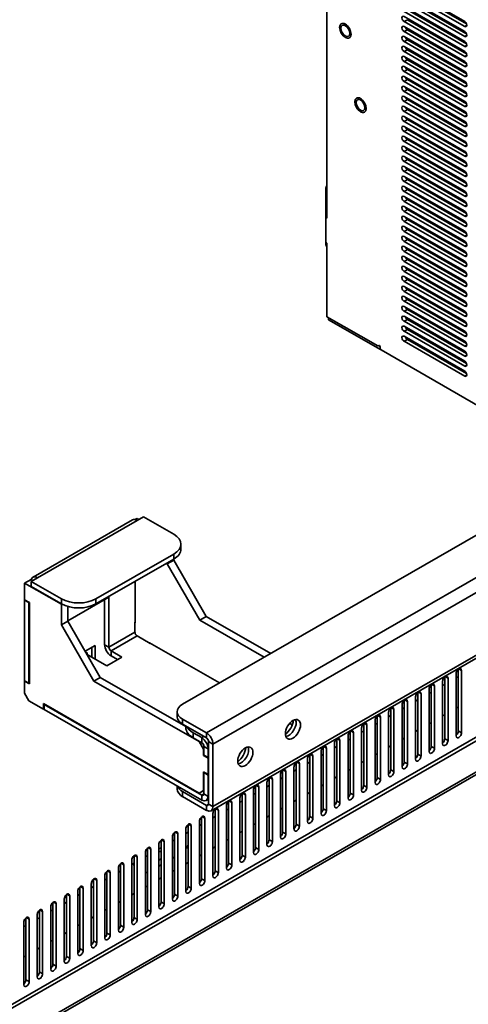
# Model space of a CAD drawing. Header units: millimetres. Extents: x 0 to 4200, y 0 to 2970.
# Tile 2 of 22: x 484 to 631, y 314 to 636. Entities that reach past the tile are written whole.
import ezdxf

# ---------------------------------------------------------------- set-up
doc = ezdxf.new("R2010")
doc.units = ezdxf.units.MM
doc.header["$LTSCALE"] = 10
doc.layers.add('Sichtbare Kanten(ISO)', color=7, linetype='Continuous', lineweight=35)
doc.layers.add('Sichtbare tangentiale Kanten(ISO)', color=7, linetype='Continuous', lineweight=35)

msp = doc.modelspace()

# ---------------------------------------------------------------- linework, layer by layer
at = {"layer": 'Sichtbare Kanten(ISO)'}
for p, q in [((297.72, 207.97), (1135.58, 690.46)), ((1136.64, 689.85), (298.43, 207.16)), ((1136.12, 678.48), (297.91, 195.79)), ((537.4, 412.01), (989.88, 672.58)), ((584.6, 646.56), (584.6, 571.26)), ((629.64, 635.5), (609.84, 646.9)), ((609.84, 645.26), (629.64, 633.86)), ((630.26, 634.73), (610.9, 645.87)), ((1007.64, 642.61), (546.67, 377.16)), ((629.64, 632.23), (609.84, 643.63)), ((609.84, 641.99), (629.64, 630.59)), ((630.26, 631.46), (610.9, 642.6)), ((629.64, 628.96), (609.84, 640.36)), ((609.84, 638.72), (629.64, 627.32)), ((630.26, 628.19), (610.9, 639.33)), ((629.64, 625.69), (609.84, 637.09)), ((609.84, 635.45), (629.64, 624.05)), ((630.26, 624.92), (610.9, 636.06)), ((629.64, 622.42), (609.84, 633.82)), ((609.84, 632.18), (629.64, 620.78)), ((630.26, 621.65), (610.9, 632.79)), ((629.64, 619.15), (609.84, 630.55)), ((609.84, 628.91), (629.64, 617.51)), ((630.26, 618.38), (610.9, 629.52)), ((629.64, 615.88), (609.84, 627.28)), ((609.84, 625.64), (629.64, 614.24)), ((630.26, 615.11), (610.9, 626.25)), ((629.64, 612.61), (609.84, 624.01)), ((609.84, 622.37), (629.64, 610.97)), ((630.26, 611.84), (610.9, 622.98)), ((629.64, 609.34), (609.84, 620.74)), ((609.84, 619.1), (629.64, 607.7)), ((630.26, 608.57), (610.9, 619.71)), ((629.64, 606.06), (609.84, 617.47)), ((609.84, 615.83), (629.64, 604.43)), ((630.26, 605.3), (610.9, 616.44)), ((629.64, 602.79), (609.84, 614.2)), ((609.84, 612.56), (629.64, 601.16)), ((630.26, 602.03), (610.9, 613.17)), ((629.64, 599.52), (609.84, 610.93)), ((609.84, 609.29), (629.64, 597.89)), ((630.26, 598.76), (610.9, 609.9)), ((629.64, 596.25), (609.84, 607.66)), ((609.84, 606.02), (629.64, 594.62)), ((630.26, 595.49), (610.9, 606.63)), ((620.95, 607.8), (621.15, 607.27)), ((629.64, 592.98), (609.84, 604.39)), ((609.84, 602.75), (629.64, 591.35)), ((630.26, 592.22), (610.9, 603.36)), ((622.58, 603.59), (622.79, 603.06)), ((629.64, 589.71), (609.84, 601.12)), ((609.84, 599.48), (629.64, 588.08)), ((630.26, 588.95), (610.9, 600.09)), ((624.21, 599.38), (624.42, 598.85)), ((629.64, 586.44), (609.84, 597.85)), ((609.84, 596.21), (629.64, 584.81)), ((630.26, 585.68), (610.9, 596.82)), ((629.64, 583.17), (609.84, 594.57)), ((609.84, 592.94), (629.64, 581.54)), ((630.26, 582.41), (610.9, 593.55)), ((625.85, 595.17), (626.05, 594.64)), ((629.64, 579.9), (609.84, 591.3)), ((630.26, 579.14), (610.9, 590.28)), ((627.48, 590.96), (627.69, 590.43)), ((609.84, 589.67), (629.64, 578.27)), ((629.64, 576.63), (609.84, 588.03)), ((630.26, 575.87), (610.9, 587.01)), ((629.02, 586.8), (628.99, 586.4)), ((609.84, 586.4), (629.64, 575)), ((629.64, 573.36), (609.84, 584.76)), ((630.26, 572.6), (610.9, 583.74)), ((627.34, 584.09), (627.7, 584.29)), ((584.24, 562.39), (584.24, 580.78)), ((609.84, 583.13), (629.64, 571.73)), ((629.64, 570.09), (609.84, 581.49)), ((630.26, 569.33), (610.9, 580.47)), ((621.66, 580.82), (622.02, 581.02)), ((623.19, 580.35), (622.57, 580.29)), ((624.5, 582.45), (624.86, 582.66)), ((628.09, 580.8), (627.47, 580.74)), ((609.84, 579.86), (629.64, 568.46)), ((629.64, 566.82), (609.84, 578.22)), ((630.26, 566.05), (610.9, 577.2)), ((620.77, 578.47), (620.98, 577.94)), ((624.69, 579.07), (625.31, 579.13)), ((624.76, 579.03), (625.38, 579.09)), ((629.59, 579.52), (630.02, 579.56)), ((629.66, 579.48), (630.05, 579.52)), ((609.84, 576.59), (629.64, 565.19)), ((629.64, 563.55), (609.84, 574.95)), ((630.26, 562.78), (610.9, 573.93)), ((622.41, 574.26), (622.61, 573.73)), ((584.24, 572.52), (584.6, 572.32)), ((584.46, 571.18), (584.24, 571.3)), ((609.84, 573.32), (629.64, 561.92)), ((629.64, 560.28), (609.84, 571.68)), ((630.26, 559.51), (610.9, 570.66)), ((609.84, 570.05), (629.64, 558.65)), ((629.64, 557.01), (609.84, 568.41)), ((630.26, 556.24), (610.9, 567.39)), ((624.04, 570.05), (624.25, 569.52)), ((609.84, 566.78), (629.64, 555.38)), ((629.64, 553.74), (609.84, 565.14)), ((630.26, 552.97), (610.9, 564.12)), ((625.67, 565.84), (625.88, 565.3)), ((584.24, 563.12), (584.46, 563)), ((584.6, 562.76), (584.6, 538.86)), ((609.84, 563.51), (629.64, 552.11)), ((629.64, 550.47), (609.84, 561.87)), ((630.26, 549.7), (610.9, 560.85)), ((622.57, 560.67), (622.93, 560.88)), ((625.41, 562.3), (625.77, 562.51)), ((627.31, 561.63), (627.51, 561.09)), ((609.84, 560.24), (629.64, 548.84)), ((629.64, 547.2), (609.84, 558.6)), ((630.26, 546.43), (610.9, 557.58)), ((616.89, 557.4), (617.25, 557.61)), ((619.73, 559.03), (620.09, 559.24)), ((609.84, 556.97), (629.64, 545.57)), ((629.64, 543.93), (609.84, 555.33)), ((630.26, 543.16), (610.9, 554.31)), ((611.21, 554.13), (611.57, 554.34)), ((614.05, 555.76), (614.41, 555.97)), ((628.94, 557.42), (629.14, 556.88)), ((609.84, 553.7), (629.64, 542.3)), ((629.64, 540.66), (609.84, 552.06)), ((630.26, 539.89), (610.9, 551.04)), ((609.84, 550.43), (629.64, 539.03)), ((629.64, 537.39), (609.84, 548.79)), ((627.52, 548.01), (627.88, 548.22)), ((609.84, 547.16), (629.64, 535.76)), ((629.64, 534.12), (609.84, 545.52)), ((630.26, 536.62), (610.9, 547.77)), ((621.84, 544.74), (622.2, 544.95)), ((624.68, 546.37), (625.04, 546.58)), ((609.84, 543.89), (629.64, 532.49)), ((629.64, 530.85), (609.84, 542.25)), ((630.26, 533.35), (610.9, 544.5)), ((619.35, 543.31), (619.36, 543.31)), ((601.19, 529.31), (584.6, 538.86)), ((585.13, 538.56), (585.13, 537.88)), ((609.84, 540.62), (629.64, 529.22)), ((629.64, 527.58), (609.84, 538.98)), ((630.26, 530.08), (610.9, 541.23)), ((617.89, 540.89), (617.89, 540.47)), ((585.13, 537.88), (602.1, 528.11)), ((609.84, 537.35), (629.64, 525.95)), ((629.64, 524.31), (609.84, 535.71)), ((630.26, 526.81), (610.9, 537.96)), ((609.84, 534.08), (629.64, 522.67)), ((629.64, 521.04), (609.84, 532.44)), ((630.26, 523.54), (610.9, 534.69)), ((626.46, 532.61), (629.93, 530.61)), ((601.38, 529.29), (601.65, 529.44)), ((601.99, 528.5), (601.99, 528.93)), ((609.84, 530.81), (629.64, 519.4)), ((630.26, 520.27), (610.9, 531.42)), ((620.8, 529.35), (629.88, 524.12)), ((623.63, 530.98), (629.91, 527.36)), ((637.44, 507.76), (602.28, 528.01)), ((617.97, 527.72), (629.85, 520.88)), ((520.98, 472.33), (488.45, 453.59)), ((522.48, 472.82), (521.81, 472.44)), ((523.04, 472.5), (522.48, 472.82)), ((522.49, 472.17), (522.48, 472.18)), ((524.6, 473.4), (522.49, 472.18)), ((522.49, 472.18), (522.49, 472.17)), ((522.49, 472.18), (522.49, 472.18)), ((522.49, 472.18), (522.49, 472.17)), ((524.6, 473.4), (534.5, 467.7)), ((536.84, 464.44), (536.84, 462.81)), ((509.04, 446.52), (534.5, 461.18)), ((534.5, 459.55), (509.04, 444.89)), ((534.5, 459.16), (532.38, 457.93)), ((532.38, 457.93), (532.38, 458.33)), ((532.38, 457.93), (542.98, 439.56)), ((534.5, 459.16), (534.5, 459.55)), ((545.11, 440.78), (534.5, 459.16)), ((487.83, 452.87), (485.71, 451.65)), ((485.71, 451.65), (485.71, 446.25)), ((497.73, 444.73), (485.71, 451.65)), ((489.94, 453.44), (487.83, 452.23)), ((488.39, 452.55), (487.83, 452.87)), ((487.83, 452.23), (487.83, 450.59)), ((497.73, 446.52), (487.83, 452.23)), ((489.95, 453.44), (489.94, 453.44)), ((489.95, 453.45), (489.96, 453.44)), ((489.96, 453.44), (489.95, 453.44)), ((521.91, 452.3), (521.91, 438.62)), ((487.83, 450.59), (497.73, 444.89)), ((485.71, 446.25), (487.26, 445.36)), ((485.71, 446.09), (485.85, 446.17)), ((485.71, 446.09), (485.71, 419.72)), ((487.12, 445.27), (485.71, 446.09)), ((487.26, 445.36), (487.12, 445.27)), ((487.12, 418.91), (487.12, 445.27)), ((487.26, 445.36), (487.26, 418.66)), ((497.87, 444.81), (497.73, 444.73)), ((497.73, 437.98), (497.73, 444.73)), ((499.85, 439.32), (513.29, 447.06)), ((511.87, 431.52), (511.87, 446.24)), ((513.29, 447.06), (513.29, 430.7)), ((499.85, 439.2), (499.85, 444.01)), ((499.85, 439.2), (497.73, 437.98)), ((510.46, 420.83), (499.85, 439.2)), ((521.77, 438.86), (521.91, 438.94)), ((521.77, 435.59), (521.77, 438.86)), ((521.91, 438.62), (521.77, 438.7)), ((542.98, 439.56), (545.11, 440.78)), ((564.11, 427.4), (542.98, 439.56)), ((566.23, 428.62), (545.11, 440.78)), ((497.73, 437.98), (508.34, 419.61)), ((526.72, 431.92), (522.48, 434.37)), ((526.58, 432.17), (549.49, 418.98)), ((526.58, 432), (526.58, 432.17)), ((526.86, 432), (526.72, 431.92)), ((505.52, 429.38), (508.8, 431.26)), ((505.88, 428.76), (506.14, 428.91)), ((506.14, 428.91), (506.14, 428.3)), ((507.74, 427.38), (507.74, 430.65)), ((508.8, 431.26), (508.8, 426.77)), ((513.99, 429.48), (517.53, 427.44)), ((512.58, 424.59), (506.15, 428.3)), ((517.53, 427.44), (512.58, 424.59)), ((516.11, 426.63), (513.99, 427.84)), ((627.55, 403.3), (627.55, 423.51)), ((628.62, 423.12), (628.62, 402.69)), ((485.71, 419.72), (487.12, 418.91)), ((485.85, 419.64), (485.71, 419.56)), ((485.71, 419.56), (485.71, 415.64)), ((487.26, 418.66), (485.71, 419.56)), ((487.12, 418.91), (487.26, 418.99)), ((508.34, 419.61), (510.46, 420.83)), ((542.77, 399.78), (508.34, 419.61)), ((538.45, 404.71), (510.46, 420.83)), ((622.43, 399.12), (622.43, 419.56)), ((623.13, 400.75), (623.13, 420.97)), ((624.2, 420.58), (624.2, 400.14)), ((626.85, 401.67), (626.85, 422.11)), ((626.85, 420.66), (627.55, 421.07)), ((614.3, 395.66), (614.3, 415.88)), ((618.01, 396.58), (618.01, 417.02)), ((618.01, 415.57), (618.72, 415.98)), ((618.72, 398.21), (618.72, 418.42)), ((619.78, 418.03), (619.78, 397.6)), ((622.43, 418.11), (623.13, 418.52)), ((485.71, 415.64), (487.12, 413.19)), ((487.12, 413.19), (491.93, 410.42)), ((609.88, 393.12), (609.88, 413.33)), ((610.94, 412.94), (610.94, 392.51)), ((613.59, 394.03), (613.59, 414.47)), ((613.59, 413.02), (614.3, 413.43)), ((615.36, 415.49), (615.36, 395.05)), ((491.93, 412.22), (542.77, 382.94)), ((491.93, 410.42), (491.93, 412.22)), ((492.07, 410.5), (491.93, 410.42)), ((492.21, 412.05), (492.07, 411.97)), ((543.62, 382.29), (492.07, 411.97)), ((492.07, 411.97), (492.07, 410.34)), ((492.07, 410.34), (543.62, 380.65)), ((535.64, 409.57), (535.64, 407.93)), ((604.75, 388.94), (604.75, 409.38)), ((605.46, 390.57), (605.46, 410.79)), ((606.52, 410.4), (606.52, 389.96)), ((609.17, 391.49), (609.17, 411.93)), ((609.17, 410.48), (609.88, 410.89)), ((626.85, 410.74), (627.55, 411.15)), ((545.18, 402.65), (537.4, 407.13)), ((600.33, 386.4), (600.33, 406.84)), ((601.04, 388.03), (601.04, 408.24)), ((602.1, 407.85), (602.1, 387.42)), ((604.75, 407.93), (605.46, 408.34)), ((618.01, 405.65), (618.72, 406.06)), ((622.43, 408.19), (623.13, 408.6)), ((537.4, 405.49), (545.18, 401.01)), ((538.45, 404.34), (538.45, 404.89)), ((572.39, 405.79), (573.25, 405.29)), ((592.2, 382.94), (592.2, 403.15)), ((595.91, 383.85), (595.91, 404.29)), ((595.91, 402.84), (596.62, 403.25)), ((596.62, 385.48), (596.62, 405.7)), ((597.68, 405.31), (597.68, 384.87)), ((600.33, 405.39), (601.04, 405.8)), ((613.59, 403.1), (614.3, 403.51)), ((543.62, 401.09), (540.79, 402.72)), ((543.62, 399.45), (540.79, 401.08)), ((542.91, 399.86), (542.77, 399.78)), ((544.19, 397.33), (542.77, 399.78)), ((545.88, 399.79), (545.88, 379.35)), ((587.78, 380.39), (587.78, 400.61)), ((588.84, 400.22), (588.84, 379.78)), ((591.49, 381.31), (591.49, 401.75)), ((591.49, 400.3), (592.2, 400.71)), ((593.26, 402.76), (593.26, 382.33)), ((609.17, 400.56), (609.88, 400.97)), ((544.33, 397.41), (544.19, 397.33)), ((544.19, 395.29), (544.19, 397.33)), ((544.33, 398.23), (544.33, 395.37)), ((545.74, 394.55), (545.74, 397.42)), ((547.3, 378.53), (547.3, 398.97)), ((582.65, 376.22), (582.65, 396.66)), ((583.36, 377.85), (583.36, 398.06)), ((584.42, 397.67), (584.42, 377.24)), ((587.07, 378.76), (587.07, 399.2)), ((587.07, 397.75), (587.78, 398.16)), ((604.75, 398.01), (605.46, 398.42)), ((544.33, 395.37), (544.19, 395.29)), ((545.74, 394.39), (544.19, 395.29)), ((544.33, 395.37), (545.74, 394.55)), ((545.74, 394.55), (545.88, 394.64)), ((545.88, 394.47), (545.74, 394.39)), ((545.74, 388.99), (545.74, 394.39)), ((578.23, 373.67), (578.23, 394.11)), ((578.94, 375.3), (578.94, 395.52)), ((580, 395.13), (580, 374.69)), ((582.65, 395.21), (583.36, 395.62)), ((595.91, 392.92), (596.62, 393.33)), ((600.33, 395.47), (601.04, 395.88)), ((570.1, 370.21), (570.1, 390.43)), ((571.16, 390.04), (571.16, 369.6)), ((573.81, 371.13), (573.81, 391.57)), ((573.81, 390.12), (574.52, 390.53)), ((574.52, 372.76), (574.52, 392.97)), ((575.58, 392.58), (575.58, 372.15)), ((578.23, 392.66), (578.94, 393.07)), ((591.49, 390.38), (592.2, 390.79)), ((544.19, 389.89), (545.74, 388.99)), ((544.19, 383.76), (544.19, 389.89)), ((544.33, 389.65), (544.47, 389.73)), ((544.33, 389.65), (544.33, 382.7)), ((545.74, 388.83), (544.33, 389.65)), ((545.88, 389.08), (545.74, 388.99)), ((545.88, 388.91), (545.74, 388.83)), ((545.74, 381.88), (545.74, 388.83)), ((565.68, 367.67), (565.68, 387.88)), ((566.74, 387.49), (566.74, 367.06)), ((569.39, 368.58), (569.39, 389.02)), ((569.39, 387.57), (570.1, 387.98)), ((587.07, 387.83), (587.78, 388.24)), ((535.64, 385.25), (535.64, 384.22)), ((544.33, 383.83), (542.77, 382.94)), ((542.77, 382.94), (544.19, 383.76)), ((544.33, 383.84), (544.19, 383.76)), ((560.56, 363.49), (560.56, 383.93)), ((561.26, 365.12), (561.26, 385.34)), ((562.32, 384.95), (562.32, 364.51)), ((564.98, 366.04), (564.98, 386.48)), ((564.98, 385.03), (565.68, 385.44)), ((582.65, 385.29), (583.36, 385.7)), ((545.18, 378.94), (537.4, 383.42)), ((537.4, 381.78), (545.18, 377.3)), ((545.88, 380.94), (545.12, 380.5)), ((552.42, 360.03), (552.42, 380.25)), ((556.14, 360.95), (556.14, 381.39)), ((556.14, 379.94), (556.84, 380.35)), ((556.84, 362.58), (556.84, 382.79)), ((557.9, 382.4), (557.9, 361.97)), ((560.56, 382.48), (561.26, 382.89)), ((573.81, 380.2), (574.52, 380.61)), ((578.23, 382.74), (578.94, 383.15)), ((548, 357.49), (548, 377.7)), ((549.07, 377.31), (549.07, 356.88)), ((551.72, 358.4), (551.72, 378.84)), ((551.72, 377.39), (552.42, 377.8)), ((553.48, 379.86), (553.48, 359.42)), ((569.39, 377.65), (570.1, 378.06)), ((543.59, 354.94), (543.59, 375.16)), ((544.65, 374.77), (544.65, 354.33)), ((547.3, 355.86), (547.3, 376.3)), ((547.3, 374.85), (548, 375.26)), ((564.98, 375.11), (565.68, 375.52)), ((538.46, 350.77), (538.46, 371.21)), ((539.17, 352.4), (539.17, 372.61)), ((540.23, 372.22), (540.23, 351.79)), ((542.88, 353.31), (542.88, 373.75)), ((542.88, 372.3), (543.59, 372.71)), ((560.56, 372.56), (561.26, 372.97)), ((530.33, 347.31), (530.33, 367.52)), ((534.04, 348.22), (534.04, 368.66)), ((534.04, 367.22), (534.75, 367.62)), ((534.75, 349.85), (534.75, 370.07)), ((535.81, 369.68), (535.81, 349.24)), ((538.46, 369.76), (539.17, 370.17)), ((551.72, 367.47), (552.42, 367.88)), ((556.14, 370.02), (556.84, 370.43)), ((525.91, 344.76), (525.91, 364.98)), ((526.97, 364.59), (526.97, 344.15)), ((529.62, 345.68), (529.62, 366.12)), ((529.62, 364.67), (530.33, 365.08)), ((531.39, 367.13), (531.39, 346.7)), ((547.3, 364.93), (548, 365.34)), ((520.78, 340.59), (520.78, 361.03)), ((521.49, 342.22), (521.49, 362.43)), ((522.55, 362.04), (522.55, 341.61)), ((525.2, 343.13), (525.2, 363.57)), ((525.2, 362.13), (525.91, 362.53)), ((534.75, 362), (534.04, 361.6)), ((534.04, 361.58), (534.07, 361.6)), ((534.75, 361.99), (534.1, 361.62)), ((542.88, 362.38), (543.59, 362.79)), ((516.36, 338.04), (516.36, 358.48)), ((517.07, 339.67), (517.07, 359.89)), ((518.13, 359.5), (518.13, 339.06)), ((520.78, 359.58), (521.49, 359.99)), ((529.62, 359.04), (530.33, 359.45)), ((530.33, 359.46), (529.83, 359.17)), ((534.04, 357.29), (534.75, 357.7)), ((538.46, 359.84), (539.17, 360.25)), ((508.23, 334.58), (508.23, 354.8)), ((511.94, 335.5), (511.94, 355.94)), ((511.94, 354.49), (512.65, 354.9)), ((512.65, 337.13), (512.65, 357.34)), ((513.71, 356.95), (513.71, 336.52)), ((516.36, 357.04), (517.07, 357.44)), ((529.62, 354.75), (530.33, 355.16)), ((503.81, 332.04), (503.81, 352.26)), ((504.87, 351.86), (504.87, 331.43)), ((507.52, 332.95), (507.52, 353.39)), ((507.52, 351.95), (508.23, 352.35)), ((509.29, 354.41), (509.29, 333.97)), ((525.2, 352.2), (525.91, 352.61)), ((498.68, 327.86), (498.68, 348.3)), ((499.39, 329.49), (499.39, 349.71)), ((500.45, 349.32), (500.45, 328.88)), ((503.1, 330.41), (503.1, 350.85)), ((503.1, 349.4), (503.81, 349.81)), ((520.78, 349.66), (521.49, 350.07)), ((494.26, 325.32), (494.26, 345.76)), ((494.97, 326.95), (494.97, 347.17)), ((496.03, 346.77), (496.03, 326.34)), ((498.68, 346.86), (499.39, 347.26)), ((511.94, 344.57), (512.65, 344.98)), ((516.36, 347.11), (517.07, 347.52)), ((486.13, 321.86), (486.13, 342.08)), ((487.19, 341.68), (487.19, 321.25)), ((489.85, 322.77), (489.85, 343.21)), ((489.85, 341.77), (490.55, 342.17)), ((490.55, 324.4), (490.55, 344.62)), ((491.61, 344.23), (491.61, 323.79)), ((494.26, 344.31), (494.97, 344.72)), ((507.52, 342.02), (508.23, 342.43)), ((485.43, 320.23), (485.43, 340.67)), ((485.43, 339.22), (486.13, 339.63)), ((503.1, 339.48), (503.81, 339.89)), ((498.68, 336.93), (499.39, 337.34)), ((489.85, 331.84), (490.55, 332.25)), ((494.26, 334.39), (494.97, 334.8)), ((485.43, 329.3), (486.13, 329.71))]:
    msp.add_line(p, q, dxfattribs=at)
for centre, major_axis, ratio, start_param, end_param in [((609.84, 636.27), (-0.499, 0.867), 0.578093, 5.499721, 8.641314), ((629.64, 634.68), (0.499, -0.867), 0.578093, 5.499721, 8.641985), ((609.84, 633), (-0.499, 0.867), 0.578093, 5.499721, 8.641314), ((610.9, 633.61), (-0.499, 0.867), 0.578093, 1.304258, 2.358128), ((629.64, 631.41), (0.499, -0.867), 0.578093, 5.499721, 8.641985), ((609.84, 629.73), (-0.499, 0.867), 0.578093, 5.499721, 8.641314), ((610.9, 630.34), (-0.499, 0.867), 0.578093, 1.304258, 2.358128), ((629.64, 628.14), (0.499, -0.867), 0.578093, 5.499721, 8.641985), ((609.84, 626.46), (-0.499, 0.867), 0.578093, 5.499721, 8.641314), ((610.9, 627.07), (-0.499, 0.867), 0.578093, 1.304258, 2.358128), ((629.64, 624.87), (0.499, -0.867), 0.578093, 5.499721, 8.641985), ((609.84, 623.19), (-0.499, 0.867), 0.578093, 5.499721, 8.641314), ((610.9, 623.8), (-0.499, 0.867), 0.578093, 1.304258, 2.358128), ((615.5, 625.18), (0.8, -1.39), 0.578093, 5.013394, 5.986048), ((629.64, 621.6), (0.499, -0.867), 0.578093, 5.499721, 8.641985), ((609.84, 619.92), (-0.499, 0.867), 0.578093, 5.499721, 8.641314), ((610.9, 620.53), (-0.499, 0.867), 0.578093, 1.304258, 2.358128), ((629.64, 618.33), (0.499, -0.867), 0.578093, 5.499721, 8.641985), ((609.84, 616.65), (-0.499, 0.867), 0.578093, 5.499721, 8.641314), ((610.9, 617.26), (-0.499, 0.867), 0.578093, 1.304258, 2.358128), ((615.5, 616.18), (-0.8, 1.39), 0.578093, 5.634401, 6.329789), ((616.56, 616.79), (-0.8, 1.39), 0.578093, 0.730238, 1.049376), ((615.5, 616.18), (-0.8, 1.39), 0.578093, 4.669653, 5.365041), ((629.64, 615.06), (0.499, -0.867), 0.578093, 5.499721, 8.641985), ((609.84, 613.38), (-0.499, 0.867), 0.578093, 5.499721, 8.641314), ((610.9, 613.99), (-0.499, 0.867), 0.578093, 1.304258, 2.358128), ((629.64, 611.79), (0.499, -0.867), 0.578093, 5.499721, 8.641985), ((609.84, 610.11), (-0.499, 0.867), 0.578093, 5.499721, 8.641314), ((610.9, 610.72), (-0.499, 0.867), 0.578093, 1.304258, 2.358128), ((629.64, 608.52), (0.499, -0.867), 0.578093, 5.499721, 8.641985), ((609.84, 606.84), (-0.499, 0.867), 0.578093, 5.499721, 8.641314), ((610.9, 607.45), (-0.499, 0.867), 0.578093, 1.304258, 2.358128), ((629.64, 605.25), (0.499, -0.867), 0.578093, 5.499721, 8.641985), ((609.84, 603.57), (-0.499, 0.867), 0.578093, 5.499721, 8.641314), ((610.9, 604.18), (-0.499, 0.867), 0.578093, 1.304258, 2.358128), ((629.64, 601.98), (0.499, -0.867), 0.578093, 5.499721, 8.641985), ((609.84, 600.3), (-0.499, 0.867), 0.578093, 5.499721, 8.641314), ((610.9, 600.91), (-0.499, 0.867), 0.578093, 1.304258, 2.358128), ((629.64, 598.71), (0.499, -0.867), 0.578093, 5.499721, 8.641985), ((609.84, 597.03), (-0.499, 0.867), 0.578093, 5.499721, 8.641314), ((610.9, 597.64), (-0.499, 0.867), 0.578093, 1.304258, 2.358128), ((629.64, 595.44), (0.499, -0.867), 0.578093, 5.499721, 8.641985), ((609.84, 593.76), (-0.499, 0.867), 0.578093, 5.499721, 8.641314), ((610.9, 594.37), (-0.499, 0.867), 0.578093, 1.304258, 2.358128), ((629.64, 592.17), (0.499, -0.867), 0.578093, 5.499721, 8.641985), ((609.84, 590.49), (-0.499, 0.867), 0.578093, 5.499721, 8.641314), ((610.9, 591.1), (-0.499, 0.867), 0.578093, 1.304258, 2.358128), ((629.64, 588.9), (0.499, -0.867), 0.578093, 5.499721, 8.641985), ((609.84, 587.22), (-0.499, 0.867), 0.578093, 5.499721, 8.641314), ((610.9, 587.83), (-0.499, 0.867), 0.578093, 1.304258, 2.358128), ((609.84, 583.95), (-0.499, 0.867), 0.578093, 5.499721, 8.641314), ((610.9, 584.56), (-0.499, 0.867), 0.578093, 1.304258, 2.358128), ((629.64, 585.63), (0.499, -0.867), 0.578093, 5.499721, 8.641985), ((585.13, 581.29), (-0.62, -1.08), 0.578093, 4.568551, 5.495853), ((609.84, 580.68), (-0.499, 0.867), 0.578093, 5.499721, 8.641314), ((610.9, 581.29), (-0.499, 0.867), 0.578093, 1.304258, 2.358128), ((629.64, 582.36), (0.499, -0.867), 0.578093, 5.499721, 8.641985), ((609.84, 577.41), (-0.499, 0.867), 0.578093, 5.499721, 8.641314), ((610.9, 578.02), (-0.499, 0.867), 0.578093, 1.304258, 2.358128), ((629.64, 579.09), (0.499, -0.867), 0.578093, 5.499721, 8.641985), ((609.84, 574.14), (-0.499, 0.867), 0.578093, 5.499721, 8.641314), ((610.9, 574.75), (-0.499, 0.867), 0.578093, 1.304258, 2.358128), ((629.64, 575.82), (0.499, -0.867), 0.578093, 5.499721, 8.641985), ((584.46, 571.34), (0.1, -0.173), 0.578093, 5.499721, 7.070517), ((609.84, 570.87), (-0.499, 0.867), 0.578093, 5.499721, 8.641314), ((610.9, 571.48), (-0.499, 0.867), 0.578093, 1.304258, 2.358128), ((629.64, 572.55), (0.499, -0.867), 0.578093, 5.499721, 8.641985), ((609.84, 567.6), (-0.499, 0.867), 0.578093, 5.499721, 8.641314), ((610.9, 568.21), (-0.499, 0.867), 0.578093, 1.304258, 2.358128), ((629.64, 569.28), (0.499, -0.867), 0.578093, 5.499721, 8.641985), ((609.84, 564.33), (-0.499, 0.867), 0.578093, 5.499721, 8.641314), ((610.9, 564.94), (-0.499, 0.867), 0.578093, 1.304258, 2.358128), ((629.64, 566), (0.499, -0.867), 0.578093, 5.499721, 8.641985), ((584.07, 563.51), (0.62, 1.08), 0.578093, 4.126415, 4.491053), ((585.13, 562.9), (-0.62, -1.08), 0.578093, 5.495853, 6.423155), ((584.46, 562.84), (-0.1, 0.173), 0.578093, 3.928925, 5.499721), ((609.84, 561.06), (-0.499, 0.867), 0.578093, 5.499721, 8.641314), ((610.9, 561.67), (-0.499, 0.867), 0.578093, 1.304258, 2.358128), ((629.64, 562.73), (0.499, -0.867), 0.578093, 5.499721, 8.641985), ((609.84, 557.79), (-0.499, 0.867), 0.578093, 5.499721, 8.641314), ((610.9, 558.4), (-0.499, 0.867), 0.578093, 1.304258, 2.358128), ((629.64, 559.46), (0.499, -0.867), 0.578093, 5.499721, 8.641985), ((609.84, 554.52), (-0.499, 0.867), 0.578093, 5.499721, 8.641314), ((610.9, 555.13), (-0.499, 0.867), 0.578093, 1.304258, 2.358128), ((629.64, 556.19), (0.499, -0.867), 0.578093, 5.499721, 8.641985), ((609.84, 551.24), (-0.499, 0.867), 0.578093, 5.499721, 8.641314), ((610.9, 551.86), (-0.499, 0.867), 0.578093, 1.304258, 2.358128), ((629.64, 552.92), (0.499, -0.867), 0.578093, 5.499721, 8.641985), ((609.84, 547.97), (-0.499, 0.867), 0.578093, 5.499721, 8.641314), ((610.9, 548.59), (-0.499, 0.867), 0.578093, 1.304258, 2.358128), ((629.64, 549.65), (0.499, -0.867), 0.578093, 5.499721, 8.641985), ((609.84, 544.7), (-0.499, 0.867), 0.578093, 5.499721, 8.641314), ((610.9, 545.32), (-0.499, 0.867), 0.578093, 1.304258, 2.358128), ((629.64, 546.38), (0.499, -0.867), 0.578093, 5.499721, 8.641985), ((609.84, 541.43), (-0.499, 0.867), 0.578093, 5.499721, 8.641314), ((610.9, 542.05), (-0.499, 0.867), 0.578093, 1.304258, 2.358128), ((622.89, 541.27), (-5, 0), 0.575862, 5.497787, 5.597415), ((622.85, 541.29), (-2.12, 0), 0.575862, 5.492877, 5.734009), ((629.64, 543.11), (0.499, -0.867), 0.578093, 5.499721, 8.641985), ((609.84, 538.16), (-0.499, 0.867), 0.578093, 5.499721, 8.641314), ((610.9, 538.77), (-0.499, 0.867), 0.578093, 1.304258, 2.358128), ((622.89, 541.27), (-5, 0), 0.575862, 0.143587, 0.340288), ((622.85, 540.06), (2.13, 0), 0.575862, 1.561674, 1.8617), ((622.85, 540.06), (-2.05, 0), 0.575862, 4.665262, 4.983459), ((622.85, 540.06), (2.05, 0), 0.575862, 6.012115, 6.330312), ((629.64, 539.84), (0.499, -0.867), 0.578093, 5.499721, 8.641985), ((609.84, 534.89), (-0.499, 0.867), 0.578093, 5.499721, 8.641314), ((610.9, 535.5), (-0.499, 0.867), 0.578093, 1.304258, 2.358128), ((627.8, 538.44), (2.13, 0), 0.575862, 5.261566, 5.502698), ((629.64, 536.57), (0.499, -0.867), 0.578093, 5.499721, 8.641985), ((609.84, 531.62), (-0.499, 0.867), 0.578093, 5.499721, 8.641314), ((610.9, 532.23), (-0.499, 0.867), 0.578093, 1.304258, 2.358128), ((622.92, 531.8), (-1, 0), 0.575862, 5.942571, 6.714638), ((625.75, 533.43), (-1, 0), 0.575862, 5.92547, 6.672328), ((625.75, 532.2), (1, 0), 0.575862, 0.785398, 1.73341), ((629.64, 533.3), (0.499, -0.867), 0.578093, 5.499721, 8.641985), ((601.19, 529.64), (0.2, -0.347), 0.578093, 5.499721, 6.68612), ((601.71, 529.09), (-0.2, 0.347), 0.578093, 3.928925, 6.68612), ((602.28, 528.34), (-0.2, 0.347), 0.578093, 0.787332, 2.358128), ((617.27, 528.54), (-1, 0), 0.575862, 5.977205, 6.818987), ((620.09, 530.17), (-1, 0), 0.575862, 5.959813, 6.762471), ((620.09, 528.94), (1, 0), 0.575862, 0.785398, 1.771074), ((622.92, 530.57), (1, 0), 0.575862, 0.785398, 1.752364), ((629.64, 530.03), (0.499, -0.867), 0.578093, 5.499721, 8.641985), ((602.38, 528.27), (-0.4, 0), 0.575862, 0.785398, 1.09166), ((617.27, 527.32), (1, 0), 0.575862, 0.785398, 1.789554), ((629.99, 527.73), (1, 0), 0.575862, 4.280936, 4.796596), ((629.64, 526.76), (0.499, -0.867), 0.578093, 5.499721, 8.641985), ((629.64, 523.49), (0.499, -0.867), 0.578093, 5.499721, 8.641985), ((629.64, 520.22), (0.499, -0.867), 0.578093, 5.499721, 8.641985), ((522.48, 469.73), (-1.5, 2.6), 0.578093, 5.499721, 6.283185), ((528.84, 464.44), (8, 0), 0.575862, 5.497787, 7.068583), ((528.84, 462.81), (8, 0), 0.575862, 5.497787, 6.283185), ((489.95, 450.99), (-1.5, 2.6), 0.578093, 5.499721, 6.800584), ((503.39, 449.78), (-8, 0), 0.575862, 0.785398, 2.356194), ((503.39, 448.15), (8, 0), 0.575862, 3.926991, 5.497787), ((522.48, 435.18), (-0.499, 0.867), 0.578093, 0.787332, 2.358128), ((513.99, 430.3), (-1.5, 2.6), 0.578093, 0.787332, 2.358128), ((513.99, 430.3), (-0.499, 0.867), 0.578093, 0.787332, 2.358128), ((627.73, 422.61), (0.62, 1.08), 0.578093, 5.495853, 8.637446), ((623.31, 420.07), (0.62, 1.08), 0.578093, 5.495853, 8.637446), ((614.47, 414.98), (0.62, 1.08), 0.578093, 5.495853, 8.637446), ((618.89, 417.52), (0.62, 1.08), 0.578093, 5.495853, 8.637446), ((610.05, 412.43), (0.62, 1.08), 0.578093, 5.495853, 8.637446), ((541.64, 409.57), (-6, 0), 0.575862, 5.497787, 7.068583), ((605.63, 409.89), (0.62, 1.08), 0.578093, 5.495853, 8.637446), ((541.64, 407.93), (-6, 0), 0.575862, 0, 0.785398), ((570.49, 405.53), (2.25, 3.9), 0.578093, 4.083421, 5.341357), ((572.05, 404.63), (1.75, 3.03), 0.578093, 3.556693, 5.868085), ((601.21, 407.34), (0.62, 1.08), 0.578093, 5.495853, 8.637446), ((546.45, 404.34), (-8, 0), 0.575862, 0, 0.785398), ((546.45, 405.98), (-8, 0), 0.575862, 0.279038, 0.785398), ((592.38, 402.25), (0.62, 1.08), 0.578093, 5.495853, 8.637446), ((596.8, 404.8), (0.62, 1.08), 0.578093, 5.495853, 8.637446), ((626.67, 402.79), (0.62, 1.08), 0.578093, 4.126415, 5.495853), ((543.62, 398.64), (-1.5, 2.6), 0.578093, 3.928925, 5.499721), ((545.18, 400.19), (1.5, -2.6), 0.578093, 0.787332, 2.358128), ((545.18, 400.19), (0.499, -0.867), 0.578093, 0.787332, 2.358128), ((587.96, 399.71), (0.62, 1.08), 0.578093, 5.495853, 8.637446), ((622.25, 400.24), (0.62, 1.08), 0.578093, 4.126415, 5.495853), ((623.31, 399.63), (-0.62, -1.08), 0.578093, 5.495853, 8.637446), ((627.73, 402.18), (-0.62, -1.08), 0.578093, 5.495853, 8.637446), ((543.62, 398.64), (-0.499, 0.867), 0.578093, 3.928925, 5.499721), ((554.93, 396.57), (2.25, 3.9), 0.578093, 4.083421, 5.341357), ((556.49, 395.68), (1.75, 3.03), 0.578093, 3.556693, 5.868085), ((583.54, 397.17), (0.62, 1.08), 0.578093, 5.495853, 8.637446), ((617.83, 397.7), (0.62, 1.08), 0.578093, 4.126415, 5.495853), ((618.89, 397.09), (-0.62, -1.08), 0.578093, 5.495853, 8.637446), ((574.7, 392.08), (0.62, 1.08), 0.578093, 5.495853, 8.637446), ((579.12, 394.62), (0.62, 1.08), 0.578093, 5.495853, 8.637446), ((613.41, 395.15), (0.62, 1.08), 0.578093, 4.126415, 5.495853), ((614.47, 394.54), (-0.62, -1.08), 0.578093, 5.495853, 8.637446), ((570.28, 389.53), (0.62, 1.08), 0.578093, 5.495853, 8.637446), ((604.57, 390.06), (0.62, 1.08), 0.578093, 4.126415, 5.495853), ((605.63, 389.45), (-0.62, -1.08), 0.578093, 5.495853, 8.637446), ((608.99, 392.61), (0.62, 1.08), 0.578093, 4.126415, 5.495853), ((610.05, 392), (-0.62, -1.08), 0.578093, 5.495853, 8.637446), ((565.86, 386.99), (0.62, 1.08), 0.578093, 5.495853, 8.637446), ((600.15, 387.52), (0.62, 1.08), 0.578093, 4.126415, 5.495853), ((601.21, 386.91), (-0.62, -1.08), 0.578093, 5.495853, 8.637446), ((541.64, 384.22), (-6, 0), 0.575862, 0, 0.785398), ((541.64, 385.86), (-6, 0), 0.575862, 0.198545, 0.785398), ((561.44, 384.44), (0.62, 1.08), 0.578093, 5.495853, 8.637446), ((595.73, 384.97), (0.62, 1.08), 0.578093, 4.126415, 5.495853), ((596.8, 384.36), (-0.62, -1.08), 0.578093, 5.495853, 8.637446), ((543.62, 383.1), (0.499, -0.867), 0.578093, 5.499721, 7.070517), ((543.62, 383.1), (1.5, -2.6), 0.578093, 5.499721, 7.070517), ((552.6, 379.35), (0.62, 1.08), 0.578093, 5.495853, 8.637446), ((557.02, 381.9), (0.62, 1.08), 0.578093, 5.495853, 8.637446), ((586.9, 379.88), (0.62, 1.08), 0.578093, 4.126415, 5.495853), ((591.32, 382.43), (0.62, 1.08), 0.578093, 4.126415, 5.495853), ((592.38, 381.82), (-0.62, -1.08), 0.578093, 5.495853, 8.637446), ((545.18, 379.76), (0.499, -0.867), 0.578093, 5.499721, 7.070517), ((545.18, 379.76), (1.5, -2.6), 0.578093, 5.499721, 7.070517), ((548.18, 376.81), (0.62, 1.08), 0.578093, 5.495853, 8.637446), ((582.48, 377.34), (0.62, 1.08), 0.578093, 4.126415, 5.495853), ((583.54, 376.73), (-0.62, -1.08), 0.578093, 5.495853, 8.637446), ((587.96, 379.27), (-0.62, -1.08), 0.578093, 5.495853, 8.637446), ((543.76, 374.26), (0.62, 1.08), 0.578093, 5.495853, 8.637446), ((578.06, 374.79), (0.62, 1.08), 0.578093, 4.126415, 5.495853), ((579.12, 374.18), (-0.62, -1.08), 0.578093, 5.495853, 8.637446), ((539.34, 371.72), (0.62, 1.08), 0.578093, 5.495853, 8.637446), ((573.64, 372.25), (0.62, 1.08), 0.578093, 4.126415, 5.495853), ((574.7, 371.64), (-0.62, -1.08), 0.578093, 5.495853, 8.637446), ((530.5, 366.63), (0.62, 1.08), 0.578093, 5.495853, 8.637446), ((534.92, 369.17), (0.62, 1.08), 0.578093, 5.495853, 8.637446), ((536.9, 366.52), (2, 3.47), 0.578093, 6.139355, 6.296987), ((564.8, 367.16), (0.62, 1.08), 0.578093, 4.126415, 5.495853), ((569.22, 369.7), (0.62, 1.08), 0.578093, 4.126415, 5.495853), ((570.28, 369.09), (-0.62, -1.08), 0.578093, 5.495853, 8.637446), ((526.08, 364.08), (0.62, 1.08), 0.578093, 5.495853, 8.637446), ((536.9, 366.52), (-2, -3.47), 0.578093, 1.365829, 1.71076), ((560.38, 364.61), (0.62, 1.08), 0.578093, 4.126415, 5.495853), ((561.44, 364), (-0.62, -1.08), 0.578093, 5.495853, 8.637446), ((565.86, 366.55), (-0.62, -1.08), 0.578093, 5.495853, 8.637446), ((521.67, 361.54), (0.62, 1.08), 0.578093, 5.495853, 8.637446), ((529.83, 362.44), (0.81, 1.4), 0.578093, 0.336941, 0.969609), ((529.83, 362.44), (-0.81, -1.4), 0.578093, 0.59732, 1.229988), ((534.07, 368.14), (3.99, 6.93), 0.578093, 3.925057, 3.928925), ((555.96, 362.07), (0.62, 1.08), 0.578093, 4.126415, 5.495853), ((557.02, 361.46), (-0.62, -1.08), 0.578093, 5.495853, 8.637446), ((517.25, 358.99), (0.62, 1.08), 0.578093, 5.495853, 8.637446), ((526.9, 364.13), (3.99, 6.93), 0.578093, 2.512597, 2.651154), ((527, 364.07), (-3.99, -6.93), 0.578093, 5.635302, 5.719929), ((529.83, 362.44), (-2, -3.47), 0.578093, 0.708394, 0.783464), ((551.54, 359.52), (0.62, 1.08), 0.578093, 4.126415, 5.495853), ((552.6, 358.91), (-0.62, -1.08), 0.578093, 5.495853, 8.637446), ((508.41, 353.9), (0.62, 1.08), 0.578093, 5.495853, 8.637446), ((512.83, 356.45), (0.62, 1.08), 0.578093, 5.495853, 8.637446), ((527, 364.07), (3.99, 6.93), 0.578093, 3.600647, 3.730074), ((542.7, 354.43), (0.62, 1.08), 0.578093, 4.126415, 5.495853), ((547.12, 356.98), (0.62, 1.08), 0.578093, 4.126415, 5.495853), ((548.18, 356.37), (-0.62, -1.08), 0.578093, 5.495853, 8.637446), ((503.99, 351.36), (0.62, 1.08), 0.578093, 5.495853, 8.637446), ((538.28, 351.89), (0.62, 1.08), 0.578093, 4.126415, 5.495853), ((539.34, 351.28), (-0.62, -1.08), 0.578093, 5.495853, 8.637446), ((543.76, 353.82), (-0.62, -1.08), 0.578093, 5.495853, 8.637446), ((499.57, 348.81), (0.62, 1.08), 0.578093, 5.495853, 8.637446), ((533.86, 349.34), (0.62, 1.08), 0.578093, 4.126415, 5.495853), ((534.92, 348.73), (-0.62, -1.08), 0.578093, 5.495853, 8.637446), ((490.73, 343.72), (0.62, 1.08), 0.578093, 5.495853, 8.637446), ((495.15, 346.27), (0.62, 1.08), 0.578093, 5.495853, 8.637446), ((529.44, 346.8), (0.62, 1.08), 0.578093, 4.126415, 5.495853), ((530.5, 346.19), (-0.62, -1.08), 0.578093, 5.495853, 8.637446), ((486.31, 341.18), (0.62, 1.08), 0.578093, 5.495853, 8.637446), ((520.6, 341.71), (0.62, 1.08), 0.578093, 4.126415, 5.495853), ((521.67, 341.1), (-0.62, -1.08), 0.578093, 5.495853, 8.637446), ((525.02, 344.25), (0.62, 1.08), 0.578093, 4.126415, 5.495853), ((526.08, 343.64), (-0.62, -1.08), 0.578093, 5.495853, 8.637446), ((516.19, 339.16), (0.62, 1.08), 0.578093, 4.126415, 5.495853), ((517.25, 338.55), (-0.62, -1.08), 0.578093, 5.495853, 8.637446), ((511.77, 336.62), (0.62, 1.08), 0.578093, 4.126415, 5.495853), ((512.83, 336.01), (-0.62, -1.08), 0.578093, 5.495853, 8.637446), ((502.93, 331.53), (0.62, 1.08), 0.578093, 4.126415, 5.495853), ((507.35, 334.07), (0.62, 1.08), 0.578093, 4.126415, 5.495853), ((508.41, 333.46), (-0.62, -1.08), 0.578093, 5.495853, 8.637446), ((498.51, 328.98), (0.62, 1.08), 0.578093, 4.126415, 5.495853), ((499.57, 328.37), (-0.62, -1.08), 0.578093, 5.495853, 8.637446), ((503.99, 330.92), (-0.62, -1.08), 0.578093, 5.495853, 8.637446), ((494.09, 326.44), (0.62, 1.08), 0.578093, 4.126415, 5.495853), ((495.15, 325.83), (-0.62, -1.08), 0.578093, 5.495853, 8.637446), ((489.67, 323.89), (0.62, 1.08), 0.578093, 4.126415, 5.495853), ((490.73, 323.28), (-0.62, -1.08), 0.578093, 5.495853, 8.637446), ((485.25, 321.35), (0.62, 1.08), 0.578093, 4.126415, 5.495853), ((486.31, 320.74), (-0.62, -1.08), 0.578093, 5.495853, 8.637446)]:
    msp.add_ellipse(centre, major_axis=major_axis, ratio=ratio, start_param=start_param, end_param=end_param, dxfattribs=at)
for centre, major_axis in [((590.61, 632.43), (-1.02, 1.78)), ((595.56, 608.11), (-1.02, 1.78)), ((573.46, 403.82), (1.75, 3.03)), ((557.9, 394.86), (1.75, 3.03))]:
    msp.add_ellipse(centre, major_axis=major_axis, ratio=0.578093, dxfattribs=at)
at = {"layer": 'Sichtbare tangentiale Kanten(ISO)'}
for p, q in [((298.43, 196.94), (1136.64, 679.63)), ((545.18, 402.65), (1006.14, 668.1)), ((1008.26, 664.42), (547.3, 398.97)), ((547.3, 378.53), (1008.26, 643.98)), ((610.9, 636.06), (609.84, 635.45)), ((610.9, 632.79), (609.84, 632.18)), ((630.35, 634.27), (629.64, 633.86)), ((610.9, 629.52), (609.84, 628.91)), ((630.35, 631), (629.64, 630.59)), ((610.9, 626.25), (609.84, 625.64)), ((630.35, 627.73), (629.64, 627.32)), ((610.9, 622.98), (609.84, 622.37)), ((630.35, 624.46), (629.64, 624.05)), ((610.9, 619.71), (609.84, 619.1)), ((630.35, 621.19), (629.64, 620.78)), ((610.9, 616.44), (609.84, 615.83)), ((630.35, 617.92), (629.64, 617.51)), ((610.9, 613.17), (609.84, 612.56)), ((630.35, 614.65), (629.64, 614.24)), ((610.9, 609.9), (609.84, 609.29)), ((630.35, 611.38), (629.64, 610.97)), ((610.9, 606.63), (609.84, 606.02)), ((621.01, 607.76), (621.22, 607.23)), ((630.35, 608.11), (629.64, 607.7)), ((610.9, 603.36), (609.84, 602.75)), ((622.65, 603.55), (622.85, 603.02)), ((630.35, 604.84), (629.64, 604.43)), ((610.9, 600.09), (609.84, 599.48)), ((630.35, 601.57), (629.64, 601.16)), ((610.9, 596.82), (609.84, 596.21)), ((624.28, 599.34), (624.49, 598.81)), ((630.35, 598.3), (629.64, 597.89)), ((610.9, 593.55), (609.84, 592.94)), ((625.91, 595.13), (626.12, 594.6)), ((630.35, 595.03), (629.64, 594.62)), ((610.9, 590.28), (609.84, 589.67)), ((627.55, 590.92), (627.75, 590.39)), ((630.35, 591.76), (629.64, 591.35)), ((610.9, 587.01), (609.84, 586.4)), ((630.35, 588.49), (629.64, 588.08)), ((610.9, 583.74), (609.84, 583.13)), ((627.77, 584.25), (627.41, 584.05)), ((630.35, 585.22), (629.64, 584.81)), ((610.9, 580.47), (609.84, 579.86)), ((622.09, 580.98), (621.73, 580.78)), ((624.93, 582.62), (624.57, 582.41)), ((630.35, 581.95), (629.64, 581.54)), ((610.9, 577.2), (609.84, 576.59)), ((621.54, 577.61), (621.33, 578.15)), ((630.35, 578.68), (629.64, 578.27)), ((610.9, 573.93), (609.84, 573.32)), ((623.17, 573.4), (622.97, 573.94)), ((630.35, 575.41), (629.64, 575)), ((584.6, 571.26), (584.46, 571.18)), ((610.9, 570.66), (609.84, 570.05)), ((630.35, 572.13), (629.64, 571.73)), ((610.9, 567.39), (609.84, 566.78)), ((624.81, 569.19), (624.6, 569.72)), ((630.35, 568.86), (629.64, 568.46)), ((610.9, 564.12), (609.84, 563.51)), ((626.44, 564.98), (626.23, 565.51)), ((630.35, 565.59), (629.64, 565.19)), ((610.9, 560.85), (609.84, 560.24)), ((628.07, 560.77), (627.87, 561.3)), ((630.35, 562.32), (629.64, 561.92)), ((610.9, 557.58), (609.84, 556.97)), ((630.35, 559.05), (629.64, 558.65)), ((610.9, 554.31), (609.84, 553.7)), ((629.71, 556.56), (629.5, 557.09)), ((630.35, 555.78), (629.64, 555.38)), ((610.9, 551.04), (609.84, 550.43)), ((630.35, 552.51), (629.64, 552.11)), ((630.35, 549.24), (629.64, 548.84)), ((610.9, 547.77), (609.84, 547.16)), ((630.35, 545.97), (629.64, 545.57)), ((610.9, 544.5), (609.84, 543.89)), ((630.35, 542.7), (629.64, 542.3)), ((610.9, 541.23), (609.84, 540.62)), ((630.35, 539.43), (629.64, 539.03)), ((610.9, 537.96), (609.84, 537.35)), ((630.35, 536.16), (629.64, 535.76)), ((610.9, 534.69), (609.84, 534.08)), ((626.46, 532.61), (626.46, 532.68)), ((630.35, 532.89), (629.64, 532.49)), ((601.45, 529.36), (601.6, 529.45)), ((610.9, 531.42), (609.84, 530.81)), ((620.8, 529.35), (620.8, 529.4)), ((623.63, 530.98), (623.63, 531.04)), ((630.35, 529.62), (629.64, 529.22)), ((602.1, 528.11), (602.1, 528.18)), ((617.97, 527.72), (617.97, 527.76)), ((630.35, 526.35), (629.64, 525.95)), ((630.35, 523.08), (629.64, 522.67)), ((630.35, 519.81), (629.64, 519.4)), ((522.48, 472.18), (489.95, 453.45)), ((534.5, 461.18), (534.5, 459.55)), ((489.95, 453.45), (489.95, 453.44)), ((497.73, 446.52), (497.73, 444.89)), ((509.04, 444.89), (509.04, 446.52)), ((513.29, 430.7), (521.77, 435.59)), ((522.48, 434.37), (513.99, 429.48)), ((511.87, 431.52), (513.29, 430.7)), ((513.99, 429.48), (513.99, 427.84)), ((628.62, 423.12), (627.73, 423.63)), ((624.2, 420.58), (623.31, 421.09)), ((615.36, 415.49), (614.47, 416)), ((619.78, 418.03), (618.89, 418.54)), ((610.94, 412.94), (610.05, 413.45)), ((606.52, 410.4), (605.63, 410.91)), ((537.4, 405.49), (537.4, 407.13)), ((602.1, 407.85), (601.21, 408.36)), ((593.26, 402.76), (592.37, 403.27)), ((597.68, 405.31), (596.79, 405.82)), ((628.62, 402.69), (627.55, 403.3)), ((540.79, 401.08), (540.79, 402.72)), ((543.62, 401.09), (544.33, 401.5)), ((543.62, 399.45), (543.62, 401.09)), ((545.18, 401.01), (545.18, 402.65)), ((547.3, 398.97), (545.88, 399.79)), ((588.84, 400.22), (587.95, 400.73)), ((624.2, 400.14), (623.13, 400.75)), ((545.74, 397.42), (544.33, 398.23)), ((545.88, 397.5), (545.74, 397.42)), ((584.42, 397.67), (583.53, 398.18)), ((619.78, 397.6), (618.72, 398.21)), ((580, 395.13), (579.11, 395.64)), ((615.36, 395.05), (614.3, 395.66)), ((571.16, 390.04), (570.28, 390.55)), ((575.58, 392.58), (574.69, 393.1)), ((606.52, 389.96), (605.46, 390.57)), ((610.94, 392.51), (609.88, 393.12)), ((566.74, 387.49), (565.86, 388.01)), ((602.1, 387.42), (601.04, 388.03)), ((562.32, 384.95), (561.44, 385.46)), ((597.68, 384.87), (596.62, 385.48)), ((537.4, 381.78), (537.4, 383.42)), ((543.62, 382.29), (544.33, 382.69)), ((543.62, 380.65), (543.62, 382.29)), ((544.33, 382.7), (545.74, 381.88)), ((545.74, 381.88), (545.88, 381.96)), ((553.48, 379.86), (552.6, 380.37)), ((557.9, 382.4), (557.02, 382.92)), ((588.84, 379.78), (587.78, 380.39)), ((593.26, 382.33), (592.2, 382.94)), ((545.18, 378.94), (545.88, 379.34)), ((545.18, 377.3), (545.18, 378.94)), ((545.88, 379.35), (547.3, 378.53)), ((549.07, 377.31), (548.18, 377.83)), ((584.42, 377.24), (583.36, 377.85)), ((544.65, 374.77), (543.76, 375.28)), ((580, 374.69), (578.94, 375.3)), ((540.23, 372.22), (539.34, 372.74)), ((575.58, 372.15), (574.52, 372.76)), ((531.39, 367.13), (530.5, 367.65)), ((535.81, 369.68), (534.92, 370.19)), ((566.74, 367.06), (565.68, 367.67)), ((571.16, 369.6), (570.1, 370.21)), ((526.97, 364.59), (526.08, 365.1)), ((562.32, 364.51), (561.26, 365.12)), ((522.55, 362.04), (521.66, 362.56)), ((534.07, 361.6), (534.75, 361.99)), ((557.9, 361.97), (556.84, 362.58)), ((518.13, 359.5), (517.24, 360.01)), ((529.83, 359.17), (529.62, 359.05)), ((553.48, 359.42), (552.42, 360.03)), ((509.29, 354.41), (508.4, 354.92)), ((513.71, 356.95), (512.82, 357.47)), ((544.65, 354.33), (543.59, 354.94)), ((549.07, 356.88), (548, 357.49)), ((504.87, 351.86), (503.98, 352.38)), ((540.23, 351.79), (539.17, 352.4)), ((500.45, 349.32), (499.56, 349.83)), ((535.81, 349.24), (534.75, 349.85)), ((496.03, 346.77), (495.15, 347.29)), ((531.39, 346.7), (530.33, 347.31)), ((487.19, 341.68), (486.31, 342.2)), ((491.61, 344.23), (490.73, 344.74)), ((522.55, 341.61), (521.49, 342.22)), ((526.97, 344.15), (525.91, 344.76)), ((518.13, 339.06), (517.07, 339.67)), ((513.71, 336.52), (512.65, 337.13)), ((504.87, 331.43), (503.81, 332.04)), ((509.29, 333.97), (508.23, 334.58)), ((500.45, 328.88), (499.39, 329.49)), ((496.03, 326.34), (494.97, 326.95)), ((491.61, 323.79), (490.55, 324.4)), ((487.19, 321.25), (486.13, 321.86))]:
    msp.add_line(p, q, dxfattribs=at)
for centre in [(590.61, 632.43), (595.56, 608.11)]:
    msp.add_ellipse(centre, major_axis=(1.32, -2.3), ratio=0.578093, dxfattribs=at)

doc.saveas('drawing.dxf')
